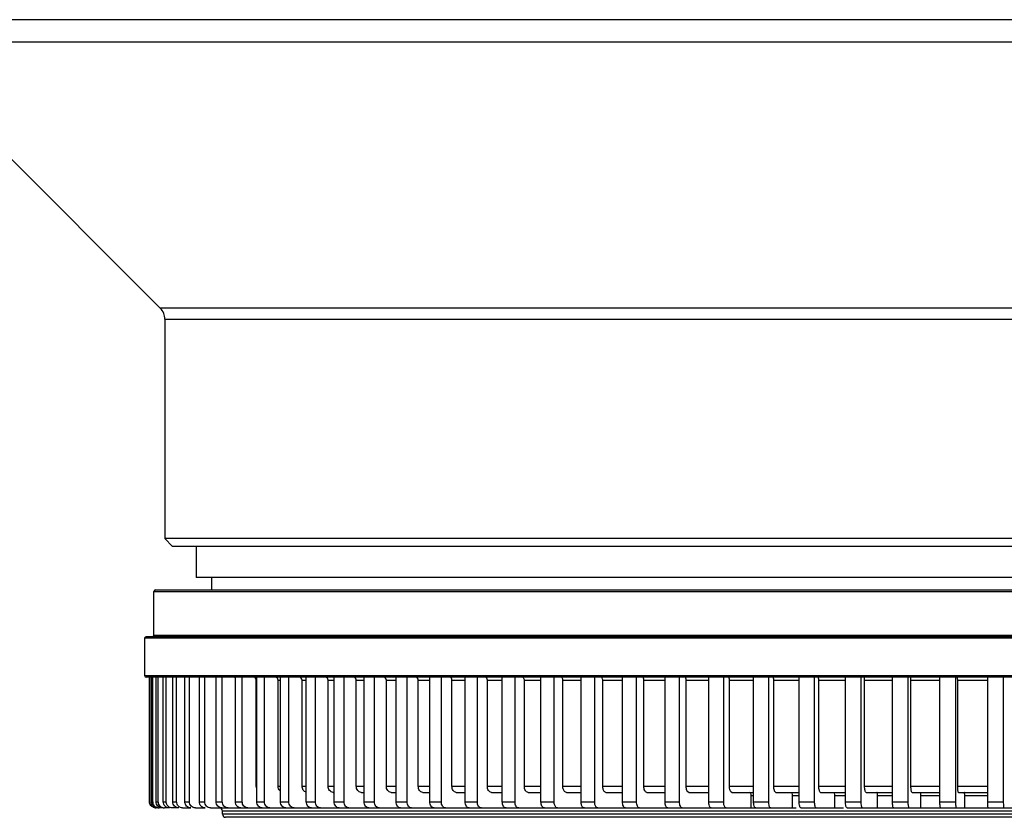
# Model space of a CAD drawing. Header units: millimetres. Extents: x 106 to 476, y 95 to 384.
# Tile 9 of 22: x 270 to 286, y 196 to 209. Entities that reach past the tile are written whole.
import ezdxf

# ---------------------------------------------------------------- set-up
doc = ezdxf.new("R2010")
doc.units = ezdxf.units.MM
doc.header["$LTSCALE"] = 32.67
for name, color, linetype in [('00_COMPONENTS', 7, 'CONTINUOUS'), ('_14543', 7, 'CONTINUOUS'), ('_15486', 7, 'CONTINUOUS')]:
    doc.layers.add(name, color=color, linetype=linetype)

msp = doc.modelspace()

# ---------------------------------------------------------------- linework, layer by layer
at = {"layer": '00_COMPONENTS', "color": 7}
for p, q in [((272.9578, 200.0108), (272.9578, 199.8108)), ((272.0328, 199.0858), (272.0328, 199.7858)), ((272.0579, 199.8108), (301.3576, 199.8108)), ((271.8828, 199.0358), (271.8828, 198.4358)), ((301.5078, 199.0608), (271.9078, 199.0608)), ((301.5078, 198.4108), (271.9078, 198.4108)), ((271.96, 196.4108), (271.96, 198.4108)), ((271.9667, 196.4108), (271.9667, 198.4108)), ((271.9937, 196.4108), (271.9937, 198.4108)), ((272.0139, 196.4108), (272.0139, 198.4108)), ((272.0677, 196.4108), (272.0677, 198.4108)), ((272.1013, 196.4108), (272.1013, 198.4108)), ((272.1818, 196.4108), (272.1818, 198.4108)), ((272.2288, 196.4108), (272.2288, 198.4108)), ((272.3358, 196.4108), (272.3358, 198.4108)), ((272.3959, 196.4108), (272.3959, 198.4108)), ((272.5291, 196.4108), (272.5291, 198.4108)), ((272.6023, 196.4108), (272.6023, 198.4108)), ((272.7614, 196.4108), (272.7614, 198.4108)), ((272.8473, 196.4108), (272.8473, 198.4108)), ((273.0318, 196.4108), (273.0318, 198.4108)), ((273.1303, 196.4108), (273.1303, 198.4108)), ((273.3397, 196.4108), (273.3397, 198.4108)), ((273.4505, 196.4108), (273.4505, 198.4108)), ((273.6752, 196.6608), (273.6752, 198.3608)), ((273.6843, 196.4108), (273.6843, 198.4108)), ((273.8071, 196.4108), (273.8071, 198.4108)), ((274.0258, 196.6608), (274.0258, 198.3608)), ((274.0645, 196.4108), (274.0645, 198.4108)), ((274.199, 196.4108), (274.199, 198.4108)), ((274.4111, 196.6608), (274.4111, 198.3608)), ((274.4795, 196.4108), (274.4795, 198.4108)), ((274.6253, 196.4108), (274.6253, 198.4108)), ((274.8301, 196.6608), (274.8301, 198.3608)), ((274.9279, 196.4108), (274.9279, 198.4108)), ((275.0846, 196.4108), (275.0846, 198.4108)), ((275.2816, 196.6608), (275.2816, 198.3608)), ((275.4086, 196.4108), (275.4086, 198.4108)), ((275.5758, 196.4108), (275.5758, 198.4108)), ((275.7645, 196.6608), (275.7645, 198.3608)), ((275.9203, 196.4108), (275.9203, 198.4108)), ((276.0975, 196.4108), (276.0975, 198.4108)), ((276.2773, 196.6608), (276.2773, 198.3608)), ((276.4615, 196.4108), (276.4615, 198.4108)), ((276.6483, 196.4108), (276.6483, 198.4108)), ((276.8188, 196.6608), (276.8188, 198.3608)), ((277.0309, 196.4108), (277.0309, 198.4108)), ((277.2266, 196.4108), (277.2266, 198.4108)), ((277.3873, 196.6608), (277.3873, 198.3608)), ((277.6267, 196.4108), (277.6267, 198.4108)), ((277.831, 196.4108), (277.831, 198.4108)), ((277.9814, 196.6608), (277.9814, 198.3608)), ((278.2475, 196.4108), (278.2475, 198.4108)), ((278.4597, 196.4108), (278.4597, 198.4108)), ((278.5995, 196.6608), (278.5995, 198.3608)), ((278.8914, 196.4108), (278.8914, 198.4108)), ((279.1109, 196.4108), (279.1109, 198.4108)), ((279.2397, 196.6608), (279.2397, 198.3608)), ((279.5568, 196.4108), (279.5568, 198.4108)), ((279.7831, 196.4108), (279.7831, 198.4108)), ((279.9004, 196.6608), (279.9004, 198.3608)), ((280.2418, 196.4108), (280.2418, 198.4108)), ((280.4741, 196.4108), (280.4741, 198.4108)), ((280.5798, 196.6608), (280.5798, 198.3608)), ((280.9445, 196.4108), (280.9445, 198.4108)), ((281.1823, 196.4108), (281.1823, 198.4108)), ((281.276, 196.6608), (281.276, 198.3608)), ((281.663, 196.4108), (281.663, 198.4108)), ((281.9056, 196.4108), (281.9056, 198.4108)), ((281.987, 196.6608), (281.987, 198.3608)), ((282.3953, 196.4108), (282.3953, 198.4108)), ((282.6421, 196.4108), (282.6421, 198.4108)), ((282.711, 196.6608), (282.711, 198.3608)), ((283.1394, 196.4108), (283.1394, 198.4108)), ((283.3897, 196.4108), (283.3897, 198.4108)), ((283.446, 196.6608), (283.446, 198.3608)), ((283.8933, 196.4108), (283.8933, 198.4108)), ((284.1464, 196.4108), (284.1464, 198.4108)), ((284.1899, 196.6608), (284.1899, 198.3608)), ((284.655, 196.4108), (284.655, 198.4108)), ((284.9102, 196.4108), (284.9102, 198.4108)), ((284.9407, 196.6608), (284.9407, 198.3608)), ((285.4222, 196.4108), (285.4222, 198.4108)), ((285.6788, 196.4108), (285.6788, 198.4108)), ((274.912, 196.5608), (274.9279, 196.5608)), ((275.3604, 196.5608), (275.4086, 196.5608)), ((275.8399, 196.5608), (275.9203, 196.5608)), ((276.3493, 196.5608), (276.4615, 196.5608)), ((276.887, 196.5608), (277.0309, 196.5608)), ((277.4516, 196.5608), (277.6267, 196.5608)), ((278.0416, 196.5608), (278.2475, 196.5608)), ((278.6554, 196.5608), (278.8914, 196.5608)), ((279.2912, 196.5608), (279.5568, 196.5608)), ((279.9474, 196.5608), (280.2418, 196.5608)), ((280.6221, 196.5608), (280.9445, 196.5608)), ((281.3134, 196.5608), (281.663, 196.5608)), ((282.0196, 196.5608), (282.3953, 196.5608)), ((282.7386, 196.5608), (283.1394, 196.5608)), ((283.4685, 196.5608), (283.8933, 196.5608)), ((284.2072, 196.5608), (284.655, 196.5608)), ((284.9528, 196.5608), (285.4222, 196.5608)), ((281.6225, 196.3108), (281.6225, 196.5108)), ((282.2882, 196.3108), (282.2882, 196.5108)), ((282.966, 196.3108), (282.966, 196.5108)), ((283.654, 196.3108), (283.654, 196.5108)), ((284.3505, 196.3108), (284.3505, 196.5108)), ((285.0534, 196.3108), (285.0534, 196.5108)), ((272.0934, 196.3108), (272.0667, 196.3108)), ((272.167, 196.3108), (272.1135, 196.3108)), ((272.2803, 196.3108), (272.2003, 196.3108)), ((272.4332, 196.3108), (272.3269, 196.3108)), ((272.4929, 196.3108), (272.6253, 196.3108)), ((272.6979, 196.3108), (272.8559, 196.3108)), ((272.9413, 196.3108), (282.3469, 196.3108)), ((273.1328, 196.2108), (273.1328, 196.2608)), ((280.9707, 196.3108), (280.9707, 196.3166)), ((282.4245, 196.3108), (283.1048, 196.3108)), ((283.1636, 196.3108), (288.7466, 196.3108)), ((300.2328, 196.1608), (273.1828, 196.1608))]:
    msp.add_line(p, q, dxfattribs=at)
at = {"layer": '00_COMPONENTS', "color": 4}
for p, q in [((272.0328, 199.7858), (301.3828, 199.7858)), ((301.5328, 199.0358), (271.8828, 199.0358)), ((272.0328, 199.0858), (301.3828, 199.0858)), ((271.8828, 198.4358), (301.5328, 198.4358)), ((273.6752, 198.3608), (273.6843, 198.3608)), ((274.0258, 198.3608), (274.0645, 198.3608)), ((274.4111, 198.3608), (274.4795, 198.3608)), ((274.8301, 198.3608), (274.9279, 198.3608)), ((275.2816, 198.3608), (275.4086, 198.3608)), ((275.7645, 198.3608), (275.9203, 198.3608)), ((276.2773, 198.3608), (276.4615, 198.3608)), ((276.8188, 198.3608), (277.0309, 198.3608)), ((277.3873, 198.3608), (277.6267, 198.3608)), ((277.9814, 198.3608), (278.2475, 198.3608)), ((278.5995, 198.3608), (278.8914, 198.3608)), ((279.2397, 198.3608), (279.5568, 198.3608)), ((279.9004, 198.3608), (280.2418, 198.3608)), ((280.5798, 198.3608), (280.9445, 198.3608)), ((281.276, 198.3608), (281.663, 198.3608)), ((281.987, 198.3608), (282.3953, 198.3608)), ((282.711, 198.3608), (283.1394, 198.3608)), ((283.446, 198.3608), (283.8933, 198.3608)), ((284.1899, 198.3608), (284.655, 198.3608)), ((284.9407, 198.3608), (285.4222, 198.3608)), ((273.6752, 196.6608), (273.6843, 196.6608)), ((274.0258, 196.6608), (274.0645, 196.6608)), ((274.4111, 196.6608), (274.4795, 196.6608)), ((274.8301, 196.6608), (274.9279, 196.6608)), ((275.2816, 196.6608), (275.4086, 196.6608)), ((275.7645, 196.6608), (275.9203, 196.6608)), ((276.2773, 196.6608), (276.4615, 196.6608)), ((276.8188, 196.6608), (277.0309, 196.6608)), ((277.3873, 196.6608), (277.6267, 196.6608)), ((277.9814, 196.6608), (278.2475, 196.6608)), ((278.5995, 196.6608), (278.8914, 196.6608)), ((279.2397, 196.6608), (279.5568, 196.6608)), ((279.9004, 196.6608), (280.2418, 196.6608)), ((280.5798, 196.6608), (280.9445, 196.6608)), ((281.276, 196.6608), (281.663, 196.6608)), ((281.987, 196.6608), (282.3953, 196.6608)), ((282.711, 196.6608), (283.1394, 196.6608)), ((283.446, 196.6608), (283.8933, 196.6608)), ((284.1899, 196.6608), (284.655, 196.6608)), ((284.9407, 196.6608), (285.4222, 196.6608)), ((271.9937, 196.4108), (272.0139, 196.4108)), ((272.0677, 196.4108), (272.1013, 196.4108)), ((272.1818, 196.4108), (272.2288, 196.4108)), ((272.3358, 196.4108), (272.3959, 196.4108)), ((272.5291, 196.4108), (272.6023, 196.4108)), ((272.7614, 196.4108), (272.8473, 196.4108)), ((273.0318, 196.4108), (273.1303, 196.4108)), ((273.3397, 196.4108), (273.4505, 196.4108)), ((273.6843, 196.4108), (273.8071, 196.4108)), ((274.0645, 196.4108), (274.199, 196.4108)), ((274.4795, 196.4108), (274.6253, 196.4108)), ((274.9279, 196.4108), (275.0846, 196.4108)), ((275.4086, 196.4108), (275.5758, 196.4108)), ((275.9203, 196.4108), (276.0975, 196.4108)), ((276.4615, 196.4108), (276.6483, 196.4108)), ((277.0309, 196.4108), (277.2266, 196.4108)), ((277.6267, 196.4108), (277.831, 196.4108)), ((278.2475, 196.4108), (278.4597, 196.4108)), ((278.8914, 196.4108), (279.1109, 196.4108)), ((279.5568, 196.4108), (279.7831, 196.4108)), ((280.2418, 196.4108), (280.4741, 196.4108)), ((280.9445, 196.4108), (281.1823, 196.4108)), ((281.6225, 196.5108), (281.663, 196.5108)), ((281.663, 196.4108), (281.9056, 196.4108)), ((282.2882, 196.5108), (282.3953, 196.5108)), ((282.3953, 196.4108), (282.6421, 196.4108)), ((282.966, 196.5108), (283.1394, 196.5108)), ((283.1394, 196.4108), (283.3897, 196.4108)), ((283.654, 196.5108), (283.8933, 196.5108)), ((283.8933, 196.4108), (284.1464, 196.4108)), ((284.3505, 196.5108), (284.655, 196.5108)), ((284.655, 196.4108), (284.9102, 196.4108)), ((285.0534, 196.5108), (285.4222, 196.5108)), ((285.4222, 196.4108), (285.6788, 196.4108)), ((300.2828, 196.2608), (273.1328, 196.2608)), ((300.2828, 196.2108), (273.1328, 196.2108))]:
    msp.add_line(p, q, dxfattribs=at)
at = {"layer": '00_COMPONENTS', "color": 7}
for centre, radius, start, end in [((272.0578, 199.7858), 0.025, 90, 180), ((271.9078, 199.0358), 0.025, 90, 180), ((272.0078, 199.0858), 0.025, 270, 360), ((271.9078, 198.4358), 0.025, 180, 270), ((272.1133, 196.4109), 0.0994, 180.06744, 190.61382), ((272.067, 196.4112), 0.1004, 259.37638, 264.47762), ((272.0667, 196.408), 0.0972, 264.47249, 269.98013), ((272.1136, 196.4091), 0.0983, 259.30626, 269.9312), ((272.2004, 196.408), 0.0971, 259.24332, 269.93011), ((273.0828, 196.2608), 0.05, 0, 90.00107), ((273.1828, 196.2108), 0.05, 180, 270)]:
    msp.add_arc(centre, radius, start, end, dxfattribs=at)
for points in [[(273.3398, 198.4025), (273.3348, 198.4061), (273.3289, 198.4087), (273.3228, 198.41)], [(274.0156, 198.3929), (274.0081, 198.4031), (273.9947, 198.4108), (273.982, 198.4108)], [(274.0258, 198.3608), (274.0258, 198.372), (274.0222, 198.3838), (274.0156, 198.3929)], [(273.684, 196.6179), (273.6783, 196.6313), (273.6752, 196.6462), (273.6752, 196.6608)], [(271.9958, 196.3341), (271.9742, 196.3522), (271.96, 196.3826), (271.96, 196.4108)], [(272.0026, 196.3341), (271.9809, 196.3522), (271.9667, 196.3826), (271.9667, 196.4108)], [(272.0485, 196.3125), (272.0319, 196.3156), (272.0155, 196.3232), (272.0026, 196.3341)], [(272.3269, 196.3108), (272.315, 196.3108), (272.3028, 196.3132), (272.2917, 196.3175)]]:
    msp.add_open_spline(points, degree=3, dxfattribs=at)
for points, knots in [([(273.6752, 198.3608), (273.6752, 198.372), (273.6686, 198.3945), (273.6488, 198.4078), (273.6385, 198.41)], [0, 0, 0, 0, 0.5162559, 1, 1, 1, 1]), ([(274.4111, 198.3608), (274.4111, 198.3733), (274.4037, 198.3981), (274.3798, 198.4108), (274.3687, 198.4108)], [0, 0, 0, 0, 0.528981, 1, 1, 1, 1]), ([(274.8301, 198.3608), (274.8301, 198.3733), (274.8233, 198.3977), (274.7999, 198.4108), (274.7891, 198.4108)], [0, 0, 0, 0, 0.5349852, 1, 1, 1, 1]), ([(275.2816, 198.3608), (275.2816, 198.3732), (275.2754, 198.3972), (275.2527, 198.4108), (275.2422, 198.4108)], [0, 0, 0, 0, 0.5416363, 1, 1, 1, 1]), ([(275.7645, 198.3608), (275.7645, 198.3732), (275.7589, 198.3967), (275.7369, 198.4108), (275.7267, 198.4108)], [0, 0, 0, 0, 0.5489558, 1, 1, 1, 1]), ([(276.2773, 198.3608), (276.2773, 198.3731), (276.2724, 198.3961), (276.2511, 198.4108), (276.2414, 198.4108)], [0, 0, 0, 0, 0.5569624, 1, 1, 1, 1]), ([(276.8188, 198.3608), (276.8188, 198.3731), (276.8145, 198.3955), (276.7941, 198.4108), (276.7847, 198.4108)], [0, 0, 0, 0, 0.5656703, 1, 1, 1, 1]), ([(277.3873, 198.3608), (277.3873, 198.373), (277.3837, 198.3948), (277.3642, 198.4108), (277.3552, 198.4108)], [0, 0, 0, 0, 0.5750856, 1, 1, 1, 1]), ([(277.9814, 198.3608), (277.9814, 198.3672), (277.9799, 198.3865), (277.9652, 198.4108), (277.9513, 198.4108)], [0, 0, 0, 0, 0.3165498, 1, 1, 1, 1]), ([(278.5995, 198.3608), (278.5995, 198.3672), (278.5981, 198.3858), (278.5849, 198.4108), (278.5715, 198.4108)], [0, 0, 0, 0, 0.3231991, 1, 1, 1, 1]), ([(279.2397, 198.3608), (279.2397, 198.3672), (279.2384, 198.3852), (279.2269, 198.4108), (279.214, 198.4108)], [0, 0, 0, 0, 0.33008, 1, 1, 1, 1]), ([(279.9004, 198.3608), (279.9004, 198.3728), (279.8989, 198.3914), (279.8843, 198.4108), (279.8769, 198.4108)], [0, 0, 0, 0, 0.6194022, 1, 1, 1, 1]), ([(280.5798, 198.3608), (280.5798, 198.3728), (280.5786, 198.3904), (280.5656, 198.4108), (280.5587, 198.4108)], [0, 0, 0, 0, 0.6318006, 1, 1, 1, 1]), ([(281.276, 198.3608), (281.276, 198.3727), (281.275, 198.3894), (281.2638, 198.4108), (281.2572, 198.4108)], [0, 0, 0, 0, 0.6444333, 1, 1, 1, 1]), ([(281.987, 198.3608), (281.987, 198.3727), (281.9861, 198.3883), (281.9769, 198.4108), (281.9707, 198.4108)], [0, 0, 0, 0, 0.6570375, 1, 1, 1, 1]), ([(282.711, 198.3608), (282.711, 198.3727), (282.7099, 198.3872), (282.7031, 198.4108), (282.6972, 198.4108)], [0, 0, 0, 0, 0.6692617, 1, 1, 1, 1]), ([(283.446, 198.3608), (283.446, 198.3726), (283.4446, 198.3889), (283.4407, 198.405), (283.4366, 198.4108), (283.4347, 198.4108)], [0, 0, 0, 0, 0.6740474, 0.8909154, 1, 1, 1, 1]), ([(284.1899, 198.3608), (284.1899, 198.3726), (284.1889, 198.3892), (284.1858, 198.4044), (284.1829, 198.4108), (284.1812, 198.4108)], [0, 0, 0, 0, 0.6857846, 0.9021937, 1, 1, 1, 1]), ([(284.9407, 198.3608), (284.9407, 198.3672), (284.9404, 198.3788), (284.9393, 198.395), (284.9376, 198.4038), (284.936, 198.4108), (284.9346, 198.4108)], [0, 0, 0, 0, 0.375587, 0.695944, 0.9121806, 1, 1, 1, 1]), ([(274.0643, 196.5779), (274.0461, 196.5919), (274.029, 196.6218), (274.0258, 196.6527), (274.0258, 196.6608)], [0, 0, 0, 0, 0.7398361, 1, 1, 1, 1]), ([(274.4794, 196.5628), (274.4599, 196.5673), (274.4227, 196.5952), (274.4111, 196.6387), (274.4111, 196.6608)], [0, 0, 0, 0, 0.4753327, 1, 1, 1, 1]), ([(274.912, 196.5608), (274.8903, 196.5608), (274.8436, 196.587), (274.8301, 196.6359), (274.8301, 196.6608)], [0, 0, 0, 0, 0.4650148, 1, 1, 1, 1]), ([(275.3604, 196.5608), (275.3394, 196.5608), (275.2939, 196.588), (275.2816, 196.636), (275.2816, 196.6608)], [0, 0, 0, 0, 0.4583637, 1, 1, 1, 1]), ([(275.8399, 196.5608), (275.8196, 196.5608), (275.7755, 196.589), (275.7645, 196.6361), (275.7645, 196.6608)], [0, 0, 0, 0, 0.4510442, 1, 1, 1, 1]), ([(276.3493, 196.5608), (276.3297, 196.5608), (276.2871, 196.5902), (276.2773, 196.6362), (276.2773, 196.6608)], [0, 0, 0, 0, 0.4430376, 1, 1, 1, 1]), ([(276.887, 196.5608), (276.8682, 196.5608), (276.8273, 196.5914), (276.8188, 196.6363), (276.8188, 196.6608)], [0, 0, 0, 0, 0.4343297, 1, 1, 1, 1]), ([(277.4516, 196.5608), (277.4336, 196.5608), (277.3945, 196.5928), (277.3873, 196.6364), (277.3873, 196.6608)], [0, 0, 0, 0, 0.4249144, 1, 1, 1, 1]), ([(278.0416, 196.5608), (278.0244, 196.5608), (277.9981, 196.5844), (277.9846, 196.6232), (277.9814, 196.648), (277.9814, 196.6608)], [0, 0, 0, 0, 0.4127193, 0.692468, 1, 1, 1, 1]), ([(278.6554, 196.5608), (278.6478, 196.5608), (278.6255, 196.5702), (278.6045, 196.6084), (278.5995, 196.642), (278.5995, 196.6608)], [0, 0, 0, 0, 0.1835742, 0.5440604, 1, 1, 1, 1]), ([(279.2912, 196.5608), (279.2842, 196.5608), (279.263, 196.5708), (279.2444, 196.609), (279.2397, 196.6421), (279.2397, 196.6608)], [0, 0, 0, 0, 0.1747211, 0.5345257, 1, 1, 1, 1]), ([(279.9474, 196.5608), (279.9326, 196.5608), (279.9124, 196.5874), (279.9029, 196.6234), (279.9004, 196.648), (279.9004, 196.6608)], [0, 0, 0, 0, 0.3793057, 0.6710916, 1, 1, 1, 1]), ([(280.6221, 196.5608), (280.6081, 196.5608), (280.5903, 196.5885), (280.582, 196.6235), (280.5798, 196.648), (280.5798, 196.6608)], [0, 0, 0, 0, 0.3671502, 0.6634378, 1, 1, 1, 1]), ([(281.3134, 196.5608), (281.3003, 196.5608), (281.2779, 196.6037), (281.276, 196.637), (281.276, 196.6608)], [0, 0, 0, 0, 0.3555667, 1, 1, 1, 1]), ([(281.6225, 196.5108), (281.6225, 196.5227), (281.6215, 196.5394), (281.6103, 196.5608), (281.6037, 196.5608)], [0, 0, 0, 0, 0.6444333, 1, 1, 1, 1]), ([(282.0196, 196.5608), (282.0147, 196.5608), (282.0034, 196.5705), (281.9906, 196.6045), (281.987, 196.637), (281.987, 196.6608)], [0, 0, 0, 0, 0.1326232, 0.3515913, 1, 1, 1, 1]), ([(282.2882, 196.5108), (282.2882, 196.5227), (282.2872, 196.5383), (282.2781, 196.5608), (282.2719, 196.5608)], [0, 0, 0, 0, 0.6570375, 1, 1, 1, 1]), ([(282.7386, 196.5608), (282.7342, 196.5608), (282.7244, 196.5714), (282.7142, 196.6047), (282.711, 196.6371), (282.711, 196.6608)], [0, 0, 0, 0, 0.1208648, 0.3385905, 1, 1, 1, 1]), ([(282.966, 196.5108), (282.966, 196.5227), (282.9649, 196.5372), (282.9581, 196.5608), (282.9522, 196.5608)], [0, 0, 0, 0, 0.6692617, 1, 1, 1, 1]), ([(283.4685, 196.5608), (283.4646, 196.5608), (283.4566, 196.5724), (283.4487, 196.6046), (283.446, 196.6371), (283.446, 196.6608)], [0, 0, 0, 0, 0.1090846, 0.3259526, 1, 1, 1, 1]), ([(283.654, 196.5108), (283.654, 196.5226), (283.6527, 196.5389), (283.6487, 196.555), (283.6447, 196.5608), (283.6428, 196.5608)], [0, 0, 0, 0, 0.6740474, 0.8909154, 1, 1, 1, 1]), ([(284.2072, 196.5608), (284.2039, 196.5608), (284.198, 196.5736), (284.1942, 196.5927), (284.1905, 196.6247), (284.1899, 196.6481), (284.1899, 196.6608)], [0, 0, 0, 0, 0.0977523, 0.3140418, 0.6303231, 1, 1, 1, 1]), ([(284.3505, 196.5108), (284.3505, 196.5226), (284.3495, 196.5392), (284.3464, 196.5544), (284.3435, 196.5608), (284.3418, 196.5608)], [0, 0, 0, 0, 0.6857846, 0.9021937, 1, 1, 1, 1]), ([(284.9528, 196.5608), (284.9499, 196.5608), (284.9467, 196.5748), (284.9434, 196.5924), (284.9412, 196.6249), (284.9407, 196.6481), (284.9407, 196.6608)], [0, 0, 0, 0, 0.0878194, 0.304056, 0.624413, 1, 1, 1, 1]), ([(285.0534, 196.5108), (285.0534, 196.5172), (285.0531, 196.5288), (285.052, 196.545), (285.0503, 196.5538), (285.0488, 196.5608), (285.0473, 196.5608)], [0, 0, 0, 0, 0.375587, 0.695944, 0.9121806, 1, 1, 1, 1]), ([(272.0753, 196.3125), (272.053, 196.3167), (272.0101, 196.3414), (271.9937, 196.3882), (271.9937, 196.4108)], [0, 0, 0, 0, 0.4998638, 1, 1, 1, 1]), ([(272.167, 196.3108), (272.1416, 196.3108), (272.0887, 196.3323), (272.0677, 196.3853), (272.0677, 196.4108)], [0, 0, 0, 0, 0.498677, 1, 1, 1, 1]), ([(272.1823, 196.3125), (272.1602, 196.3167), (272.1174, 196.3415), (272.1013, 196.3882), (272.1013, 196.4108)], [0, 0, 0, 0, 0.4987105, 1, 1, 1, 1]), ([(272.2803, 196.3108), (272.2551, 196.3108), (272.2025, 196.3325), (272.1818, 196.3854), (272.1818, 196.4108)], [0, 0, 0, 0, 0.497293, 1, 1, 1, 1]), ([(272.2917, 196.3175), (272.2735, 196.3246), (272.2406, 196.3509), (272.2288, 196.3911), (272.2288, 196.4108)], [0, 0, 0, 0, 0.4976471, 1, 1, 1, 1]), ([(272.4332, 196.3108), (272.4083, 196.3108), (272.356, 196.3328), (272.3358, 196.3854), (272.3358, 196.4108)], [0, 0, 0, 0, 0.4954094, 1, 1, 1, 1]), ([(272.4929, 196.3108), (272.4681, 196.3108), (272.4159, 196.3329), (272.3959, 196.3854), (272.3959, 196.4108)], [0, 0, 0, 0, 0.4946688, 1, 1, 1, 1]), ([(272.6253, 196.3108), (272.6006, 196.3108), (272.5487, 196.3331), (272.5291, 196.3854), (272.5291, 196.4108)], [0, 0, 0, 0, 0.4930159, 1, 1, 1, 1]), ([(272.6979, 196.3108), (272.6733, 196.3108), (272.6216, 196.3332), (272.6023, 196.3855), (272.6023, 196.4108)], [0, 0, 0, 0, 0.4921027, 1, 1, 1, 1]), ([(272.8559, 196.3108), (272.8316, 196.3108), (272.7802, 196.3335), (272.7614, 196.3855), (272.7614, 196.4108)], [0, 0, 0, 0, 0.4901001, 1, 1, 1, 1]), ([(272.9413, 196.3108), (272.9171, 196.3108), (272.8659, 196.3337), (272.8473, 196.3855), (272.8473, 196.4108)], [0, 0, 0, 0, 0.4890095, 1, 1, 1, 1]), ([(273.1245, 196.3108), (273.1006, 196.3108), (273.0499, 196.334), (273.0318, 196.3856), (273.0318, 196.4108)], [0, 0, 0, 0, 0.4866468, 1, 1, 1, 1]), ([(273.2224, 196.3108), (273.1986, 196.3108), (273.1481, 196.3342), (273.1303, 196.3856), (273.1303, 196.4108)], [0, 0, 0, 0, 0.4853734, 1, 1, 1, 1]), ([(273.4303, 196.3108), (273.4069, 196.3108), (273.3569, 196.3345), (273.3397, 196.3856), (273.3397, 196.4108)], [0, 0, 0, 0, 0.482639, 1, 1, 1, 1]), ([(273.5404, 196.3108), (273.5171, 196.3108), (273.4674, 196.3347), (273.4505, 196.3857), (273.4505, 196.4108)], [0, 0, 0, 0, 0.4811765, 1, 1, 1, 1]), ([(273.7726, 196.3108), (273.7496, 196.3108), (273.7004, 196.3352), (273.6843, 196.3857), (273.6843, 196.4108)], [0, 0, 0, 0, 0.4780572, 1, 1, 1, 1]), ([(273.8946, 196.3108), (273.8718, 196.3108), (273.8229, 196.3354), (273.8071, 196.3857), (273.8071, 196.4108)], [0, 0, 0, 0, 0.4763988, 1, 1, 1, 1]), ([(274.1503, 196.3108), (274.1278, 196.3108), (274.0796, 196.3359), (274.0645, 196.3858), (274.0645, 196.4108)], [0, 0, 0, 0, 0.4728806, 1, 1, 1, 1]), ([(274.2839, 196.3108), (274.2616, 196.3108), (274.2137, 196.3362), (274.199, 196.3858), (274.199, 196.4108)], [0, 0, 0, 0, 0.471019, 1, 1, 1, 1]), ([(274.5624, 196.3108), (274.5405, 196.3108), (274.4934, 196.3367), (274.4795, 196.3859), (274.4795, 196.4108)], [0, 0, 0, 0, 0.467087, 1, 1, 1, 1]), ([(274.7072, 196.3108), (274.6855, 196.3108), (274.6388, 196.337), (274.6253, 196.3859), (274.6253, 196.4108)], [0, 0, 0, 0, 0.4650148, 1, 1, 1, 1]), ([(275.0077, 196.3108), (274.9865, 196.3108), (274.9406, 196.3376), (274.9279, 196.386), (274.9279, 196.4108)], [0, 0, 0, 0, 0.460654, 1, 1, 1, 1]), ([(275.1634, 196.3108), (275.1424, 196.3108), (275.0969, 196.338), (275.0846, 196.386), (275.0846, 196.4108)], [0, 0, 0, 0, 0.4583637, 1, 1, 1, 1]), ([(275.4852, 196.3108), (275.4647, 196.3108), (275.4201, 196.3386), (275.4086, 196.3861), (275.4086, 196.4108)], [0, 0, 0, 0, 0.4535596, 1, 1, 1, 1]), ([(275.6513, 196.3108), (275.631, 196.3108), (275.5868, 196.339), (275.5758, 196.3861), (275.5758, 196.4108)], [0, 0, 0, 0, 0.4510442, 1, 1, 1, 1]), ([(275.9934, 196.3108), (275.9736, 196.3108), (275.9305, 196.3398), (275.9203, 196.3862), (275.9203, 196.4108)], [0, 0, 0, 0, 0.4457838, 1, 1, 1, 1]), ([(276.1694, 196.3108), (276.1499, 196.3108), (276.1073, 196.3402), (276.0975, 196.3862), (276.0975, 196.4108)], [0, 0, 0, 0, 0.4430376, 1, 1, 1, 1]), ([(276.531, 196.3108), (276.5119, 196.3108), (276.4704, 196.341), (276.4615, 196.3863), (276.4615, 196.4108)], [0, 0, 0, 0, 0.4373109, 1, 1, 1, 1]), ([(276.7165, 196.3108), (276.6977, 196.3108), (276.6568, 196.3414), (276.6483, 196.3863), (276.6483, 196.4108)], [0, 0, 0, 0, 0.4343297, 1, 1, 1, 1]), ([(277.0965, 196.3108), (277.0782, 196.3108), (277.0385, 196.3423), (277.0309, 196.3864), (277.0309, 196.4108)], [0, 0, 0, 0, 0.4281314, 1, 1, 1, 1]), ([(277.2909, 196.3108), (277.2729, 196.3108), (277.2338, 196.3428), (277.2266, 196.3864), (277.2266, 196.4108)], [0, 0, 0, 0, 0.4249144, 1, 1, 1, 1]), ([(277.6883, 196.3108), (277.6708, 196.3108), (277.6439, 196.3341), (277.6299, 196.3732), (277.6267, 196.398), (277.6267, 196.4108)], [0, 0, 0, 0, 0.4160796, 0.6946473, 1, 1, 1, 1]), ([(277.8912, 196.3108), (277.8739, 196.3108), (277.8476, 196.3344), (277.8341, 196.3732), (277.831, 196.398), (277.831, 196.4108)], [0, 0, 0, 0, 0.4127193, 0.692468, 1, 1, 1, 1]), ([(278.3049, 196.3108), (278.2882, 196.3108), (278.2631, 196.335), (278.2505, 196.3733), (278.2475, 196.398), (278.2475, 196.4108)], [0, 0, 0, 0, 0.4057732, 0.687981, 1, 1, 1, 1]), ([(278.5156, 196.3108), (278.508, 196.3108), (278.4857, 196.3202), (278.4647, 196.3584), (278.4597, 196.392), (278.4597, 196.4108)], [0, 0, 0, 0, 0.1835742, 0.5440604, 1, 1, 1, 1]), ([(278.9444, 196.3108), (278.9372, 196.3108), (278.9157, 196.3206), (278.8963, 196.3588), (278.8914, 196.3921), (278.8914, 196.4108)], [0, 0, 0, 0, 0.1777499, 0.5377592, 1, 1, 1, 1]), ([(279.1624, 196.3108), (279.1554, 196.3108), (279.1342, 196.3208), (279.1156, 196.359), (279.1109, 196.3921), (279.1109, 196.4108)], [0, 0, 0, 0, 0.1747211, 0.5345257, 1, 1, 1, 1]), ([(279.6053, 196.3108), (279.5903, 196.3108), (279.5693, 196.337), (279.5594, 196.3734), (279.5568, 196.398), (279.5568, 196.4108)], [0, 0, 0, 0, 0.3832681, 0.6736001, 1, 1, 1, 1]), ([(279.83, 196.3108), (279.8152, 196.3108), (279.795, 196.3374), (279.7855, 196.3734), (279.7831, 196.398), (279.7831, 196.4108)], [0, 0, 0, 0, 0.3793057, 0.6710916, 1, 1, 1, 1]), ([(280.2856, 196.3108), (280.2714, 196.3108), (280.2528, 196.3381), (280.2441, 196.3735), (280.2418, 196.398), (280.2418, 196.4108)], [0, 0, 0, 0, 0.3712404, 0.6660064, 1, 1, 1, 1]), ([(280.5164, 196.3108), (280.5025, 196.3108), (280.4846, 196.3385), (280.4764, 196.3735), (280.4741, 196.398), (280.4741, 196.4108)], [0, 0, 0, 0, 0.3671502, 0.6634378, 1, 1, 1, 1]), ([(280.9835, 196.3108), (280.9701, 196.3108), (280.9465, 196.353), (280.9445, 196.3869), (280.9445, 196.4108)], [0, 0, 0, 0, 0.3597892, 1, 1, 1, 1]), ([(281.2198, 196.3108), (281.2066, 196.3108), (281.1842, 196.3537), (281.1823, 196.387), (281.1823, 196.4108)], [0, 0, 0, 0, 0.3555667, 1, 1, 1, 1]), ([(281.6972, 196.3108), (281.6845, 196.3108), (281.6648, 196.3552), (281.663, 196.387), (281.663, 196.4108)], [0, 0, 0, 0, 0.347141, 1, 1, 1, 1]), ([(281.9382, 196.3108), (281.9333, 196.3108), (281.922, 196.3205), (281.9092, 196.3545), (281.9056, 196.387), (281.9056, 196.4108)], [0, 0, 0, 0, 0.1326232, 0.3515913, 1, 1, 1, 1]), ([(282.4245, 196.3108), (282.42, 196.3108), (282.4097, 196.3211), (282.3986, 196.3546), (282.3953, 196.3871), (282.3953, 196.4108)], [0, 0, 0, 0, 0.1248059, 0.342905, 1, 1, 1, 1]), ([(282.6697, 196.3108), (282.6653, 196.3108), (282.6555, 196.3214), (282.6453, 196.3547), (282.6421, 196.3871), (282.6421, 196.4108)], [0, 0, 0, 0, 0.1208648, 0.3385905, 1, 1, 1, 1]), ([(283.1636, 196.3108), (283.1596, 196.3108), (283.1509, 196.322), (283.1423, 196.3546), (283.1394, 196.3871), (283.1394, 196.4108)], [0, 0, 0, 0, 0.1129866, 0.3300958, 1, 1, 1, 1]), ([(283.4122, 196.3108), (283.4084, 196.3108), (283.4004, 196.3224), (283.3924, 196.3546), (283.3897, 196.3871), (283.3897, 196.4108)], [0, 0, 0, 0, 0.1090846, 0.3259526, 1, 1, 1, 1]), ([(283.9124, 196.3108), (283.9089, 196.3108), (283.9022, 196.3232), (283.8981, 196.3427), (283.894, 196.3746), (283.8933, 196.3981), (283.8933, 196.4108)], [0, 0, 0, 0, 0.1013995, 0.3177755, 0.632546, 1, 1, 1, 1]), ([(284.1638, 196.3108), (284.1604, 196.3108), (284.1546, 196.3236), (284.1507, 196.3427), (284.1471, 196.3747), (284.1464, 196.3981), (284.1464, 196.4108)], [0, 0, 0, 0, 0.0977523, 0.3140418, 0.6303231, 1, 1, 1, 1]), ([(284.6689, 196.3108), (284.6658, 196.3108), (284.6617, 196.3244), (284.6583, 196.3425), (284.6555, 196.3748), (284.655, 196.3981), (284.655, 196.4108)], [0, 0, 0, 0, 0.0909215, 0.307146, 0.6262363, 1, 1, 1, 1]), ([(284.9224, 196.3108), (284.9194, 196.3108), (284.9163, 196.3248), (284.9129, 196.3424), (284.9107, 196.3749), (284.9102, 196.3981), (284.9102, 196.4108)], [0, 0, 0, 0, 0.0878194, 0.304056, 0.624413, 1, 1, 1, 1]), ([(285.4309, 196.3108), (285.4301, 196.3108), (285.4286, 196.3141), (285.4265, 196.323), (285.4242, 196.344), (285.4226, 196.3743), (285.4222, 196.3981), (285.4222, 196.4108)], [0, 0, 0, 0, 0.025473, 0.0840108, 0.2999664, 0.6219525, 1, 1, 1, 1]), ([(285.6858, 196.3108), (285.685, 196.3108), (285.684, 196.3144), (285.6829, 196.3193), (285.6818, 196.3288), (285.6803, 196.3466), (285.6792, 196.3745), (285.6788, 196.3981), (285.6788, 196.4108)], [0, 0, 0, 0, 0.0235025, 0.0814408, 0.173748, 0.2975936, 0.6205752, 1, 1, 1, 1]), ([(272.0954, 196.3125), (272.076, 196.3162), (272.0384, 196.3356), (272.0192, 196.3732), (272.0156, 196.3926)], [0, 0, 0, 0, 0.4994586, 1, 1, 1, 1])]:
    msp.add_open_spline(points, degree=3, knots=knots, dxfattribs=at)
at = {"layer": '_14543', "color": 7}
for p in [(272.7078, 200.5108), (300.7078, 200.0108)]:
    msp.add_line(p, (272.7078, 200.0108), dxfattribs=at)
at = {"layer": '_15486', "color": 4}
for p, q in [((305.7078, 208.9679), (267.7078, 208.9679)), ((267.8542, 208.6144), (305.5613, 208.6144)), ((301.281, 204.334), (272.1345, 204.334)), ((272.2078, 204.1573), (301.2078, 204.1573))]:
    msp.add_line(p, q, dxfattribs=at)
at = {"layer": '_15486', "color": 7}
for p, q in [((267.8542, 208.6144), (272.1345, 204.334)), ((272.2078, 204.1573), (272.2078, 200.6358)), ((301.2078, 200.6358), (272.2078, 200.6358)), ((272.2078, 200.6358), (272.3328, 200.5108)), ((301.0828, 200.5108), (272.3328, 200.5108))]:
    msp.add_line(p, q, dxfattribs=at)
msp.add_arc((271.9578, 204.1573), 0.25, 0, 45, dxfattribs=at)

doc.saveas('drawing.dxf')
